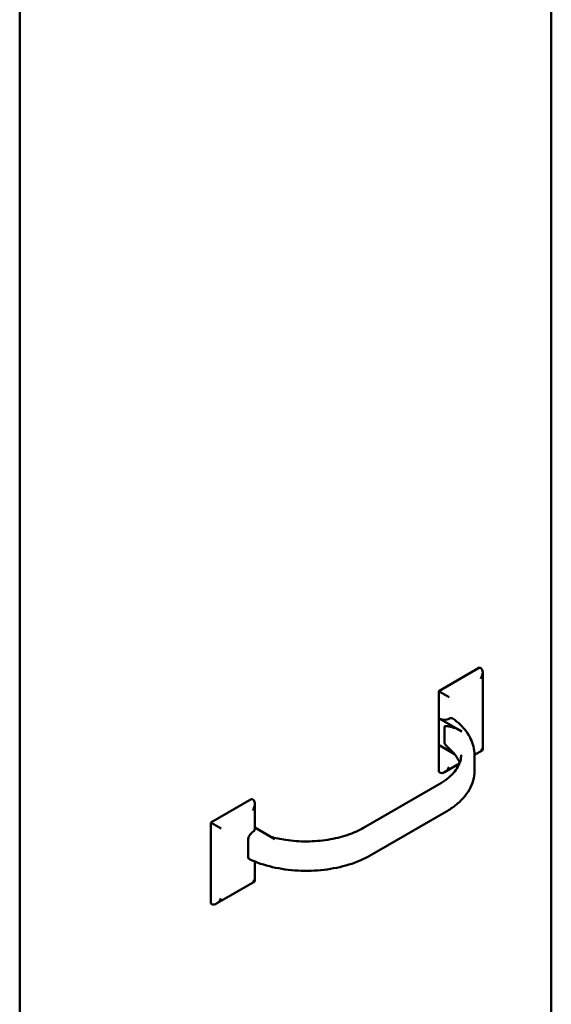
# Model space of a CAD drawing. Header units: inches. Extents: x 1 to 203, y 4 to 128.
# Tile 91 of 112: x 167 to 175, y 52 to 67. Entities that reach past the tile are written whole.
import ezdxf

# ---------------------------------------------------------------- set-up
doc = ezdxf.new("R2010")
doc.units = ezdxf.units.IN
doc.header["$LTSCALE"] = 6
doc.header["$MEASUREMENT"] = 0
doc.layers.add('Visible (ANSI)', color=7, linetype='Continuous', lineweight=50)

msp = doc.modelspace()

# ---------------------------------------------------------------- linework, layer by layer
at = {"layer": 'Visible (ANSI)'}
for p, q in [((167.1378, 42.3249), (167.1378, 101.3166)), ((175.1781, 75.2085), (175.1781, 47.3095)), ((174.0937, 57.0667), (173.4749, 56.7094)), ((174.1113, 57.0565), (174.0937, 57.0667)), ((174.1406, 56.9917), (174.1406, 55.8148)), ((173.4926, 56.6992), (173.4749, 56.7094)), ((173.4749, 56.7094), (173.4749, 55.4847)), ((173.634, 56.6176), (173.4926, 56.6992)), ((173.8264, 56.0983), (173.4926, 56.291)), ((173.634, 56.291), (173.6346, 56.2913)), ((173.5633, 56.1685), (173.5633, 55.9236)), ((173.4926, 55.8827), (173.7146, 55.7546)), ((174.1406, 55.8148), (174.0154, 55.7425)), ((174.1113, 55.8317), (174.1406, 55.8148)), ((174.0154, 55.7437), (174.0154, 55.4987)), ((173.4926, 55.4745), (173.4749, 55.4847)), ((173.7892, 55.6119), (173.5633, 55.4815)), ((173.4846, 55.2996), (172.3399, 54.6387)), ((170.6465, 55.0765), (170.0278, 54.7192)), ((170.6642, 55.0662), (170.6465, 55.0765)), ((170.6935, 55.0015), (170.6935, 54.6172)), ((172.4399, 54.2205), (173.5846, 54.8814)), ((170.0455, 54.709), (170.0278, 54.7192)), ((170.0278, 54.7192), (170.0278, 53.4945)), ((170.1869, 54.6274), (170.0455, 54.709)), ((170.6637, 54.576), (170.6642, 54.5763)), ((170.6935, 54.6411), (170.998, 54.4653)), ((170.5925, 54.4533), (170.5925, 54.2084)), ((170.6935, 54.128), (170.6935, 53.8246)), ((170.6935, 53.8246), (170.1162, 53.4913)), ((170.6642, 53.8415), (170.6935, 53.8246)), ((170.0455, 53.4843), (170.0278, 53.4945))]:
    msp.add_line(p, q, dxfattribs=at)
for centre, major_axis, start_param, end_param in [((174.0406, 56.934), (-0.0707, -0.1225), 1.5707963, 3.1415927), ((173.5633, 56.3318), (-0.1, 0), 0.7853982, 2.3561945), ((173.5633, 55.597), (-0.0707, -0.1225), 0, 1.5707963), ((170.5935, 54.9438), (0.0707, 0.1225), 4.712389, 6.2831853), ((170.5935, 54.6172), (0.1, 0), 5.4977871, 6.2831853), ((170.1162, 53.6068), (-0.0707, -0.1225), 0, 1.5707963)]:
    msp.add_ellipse(centre, major_axis=major_axis, ratio=0.5773503, start_param=start_param, end_param=end_param, dxfattribs=at)
for points, knots in [([(173.6346, 56.2913), (173.6434, 56.2964), (173.6537, 56.3), (173.67, 56.3016), (173.6787, 56.2999), (173.6859, 56.2958), (173.6869, 56.2952), (173.6878, 56.2945)], [-0.37735194, -0.37735194, -0.37735194, -0.37735194, -0.28249881, -0.28249881, -0.18799697, -0.18799697, -0.17315358, -0.17315358, -0.17315358, -0.17315358]), ([(173.6878, 56.2945), (173.7281, 56.2656), (173.7653, 56.2348), (173.833, 56.1697), (173.8635, 56.1354), (173.9168, 56.0637), (173.9397, 56.0262), (173.9769, 55.9487), (173.9912, 55.9087), (174.0105, 55.827), (174.0154, 55.7853), (174.0154, 55.7437)], [0.1093174, 0.1093174, 0.1093174, 0.1093174, 0.24453355, 0.24453355, 0.37974971, 0.37974971, 0.51496586, 0.51496586, 0.65018201, 0.65018201, 0.78539816, 0.78539816, 0.78539816, 0.78539816]), ([(173.5633, 56.1685), (173.5633, 56.1695), (173.5635, 56.1706), (173.5641, 56.1724), (173.5646, 56.1734), (173.5671, 56.1765), (173.5704, 56.1777), (173.5813, 56.1802), (173.5908, 56.1796), (173.6103, 56.1774), (173.6203, 56.1756), (173.6893, 56.1612), (173.7635, 56.1346), (173.8264, 56.0983)], [1.55906308, 1.55906308, 1.55906308, 1.55906308, 1.56853332, 1.56853332, 1.57989588, 1.57989588, 1.61838436, 1.61838436, 1.72199991, 1.72199991, 1.82561545, 1.82561545, 2.5034299, 2.5034299, 2.5034299, 2.5034299]), ([(173.6464, 55.8264), (173.6406, 55.8316), (173.6349, 55.8369), (173.6203, 55.8508), (173.6103, 55.8605), (173.5908, 55.8808), (173.5813, 55.8912), (173.5704, 55.9062), (173.5671, 55.9112), (173.5646, 55.9172), (173.5641, 55.9188), (173.5635, 55.9213), (173.5633, 55.9226), (173.5633, 55.9236)], [1.22994198, 1.22994198, 1.22994198, 1.22994198, 1.2925107, 1.2925107, 1.39612625, 1.39612625, 1.49974179, 1.49974179, 1.53823027, 1.53823027, 1.54959284, 1.54959284, 1.55906308, 1.55906308, 1.55906308, 1.55906308]), ([(173.6464, 55.8264), (173.6695, 55.8053), (173.6902, 55.7837), (173.7268, 55.7402), (173.7427, 55.7181), (173.7696, 55.6739), (173.7807, 55.6518), (173.7906, 55.6269), (173.7917, 55.6241), (173.7928, 55.6212)], [0.22094364, 0.22094364, 0.22094364, 0.22094364, 0.33383454, 0.33383454, 0.44672545, 0.44672545, 0.55961635, 0.55961635, 0.57429231, 0.57429231, 0.57429231, 0.57429231]), ([(173.8154, 55.7437), (173.8154, 55.7135), (173.8113, 55.6832), (173.7946, 55.6223), (173.7819, 55.5915), (173.7473, 55.5301), (173.7254, 55.4993), (173.6721, 55.4389), (173.6407, 55.4093), (173.5691, 55.3524), (173.5288, 55.3251), (173.4846, 55.2996)], [0.78539816, 0.78539816, 0.78539816, 0.78539816, 0.9424778, 0.9424778, 1.09955743, 1.09955743, 1.25663706, 1.25663706, 1.41371669, 1.41371669, 1.57079633, 1.57079633, 1.57079633, 1.57079633]), ([(174.0154, 55.4987), (174.0154, 55.4504), (174.0088, 55.402), (173.9829, 55.3077), (173.9637, 55.2618), (173.9141, 55.1738), (173.8838, 55.1317), (173.8135, 55.052), (173.7735, 55.0144), (173.6851, 54.9442), (173.6367, 54.9115), (173.5846, 54.8814)], [0.78539816, 0.78539816, 0.78539816, 0.78539816, 0.9424778, 0.9424778, 1.09955743, 1.09955743, 1.25663706, 1.25663706, 1.41371669, 1.41371669, 1.57079633, 1.57079633, 1.57079633, 1.57079633]), ([(170.5925, 54.4533), (170.5925, 54.4634), (170.5946, 54.4764), (170.6013, 54.4989), (170.6071, 54.5123), (170.6195, 54.5337), (170.6283, 54.5455), (170.6445, 54.5626), (170.6549, 54.571), (170.6637, 54.576)], [-1.50974406, -1.50974406, -1.50974406, -1.50974406, -1.41588451, -1.41588451, -1.32174709, -1.32174709, -1.22724525, -1.22724525, -1.13239211, -1.13239211, -1.13239211, -1.13239211]), ([(172.3399, 54.6387), (172.267, 54.5966), (172.1833, 54.5593), (172.0004, 54.4979), (171.9013, 54.4739), (171.695, 54.4413), (171.5878, 54.4328), (171.3732, 54.4318), (171.2657, 54.4394), (171.0826, 54.4665), (171.0054, 54.4829), (170.9321, 54.5033)], [1.5707963, 1.5707963, 1.5707963, 1.5707963, 1.8299747, 1.8299747, 2.0891531, 2.0891531, 2.3483314, 2.3483314, 2.6075098, 2.6075098, 2.8061774, 2.8061774, 2.8061774, 2.8061774]), ([(170.6159, 54.1614), (170.615, 54.1618), (170.6141, 54.1622), (170.6071, 54.1662), (170.6013, 54.1729), (170.5946, 54.1877), (170.5925, 54.1983), (170.5925, 54.2084)], [-0.20058268, -0.20058268, -0.20058268, -0.20058268, -0.18799697, -0.18799697, -0.09385954, -0.09385954, 0, 0, 0, 0]), ([(172.4399, 54.2205), (172.3431, 54.1646), (172.2337, 54.1178), (171.998, 54.0447), (171.8718, 54.0184), (171.6122, 53.9878), (171.4789, 53.9836), (171.2154, 53.9975), (171.0853, 54.0156), (170.8384, 54.0731), (170.7216, 54.1125), (170.6159, 54.1614)], [1.5707963, 1.5707963, 1.5707963, 1.5707963, 1.8629678, 1.8629678, 2.1551392, 2.1551392, 2.4473107, 2.4473107, 2.7394821, 2.7394821, 3.0316536, 3.0316536, 3.0316536, 3.0316536])]:
    msp.add_open_spline(points, degree=3, knots=knots, dxfattribs=at)

doc.saveas('drawing.dxf')
